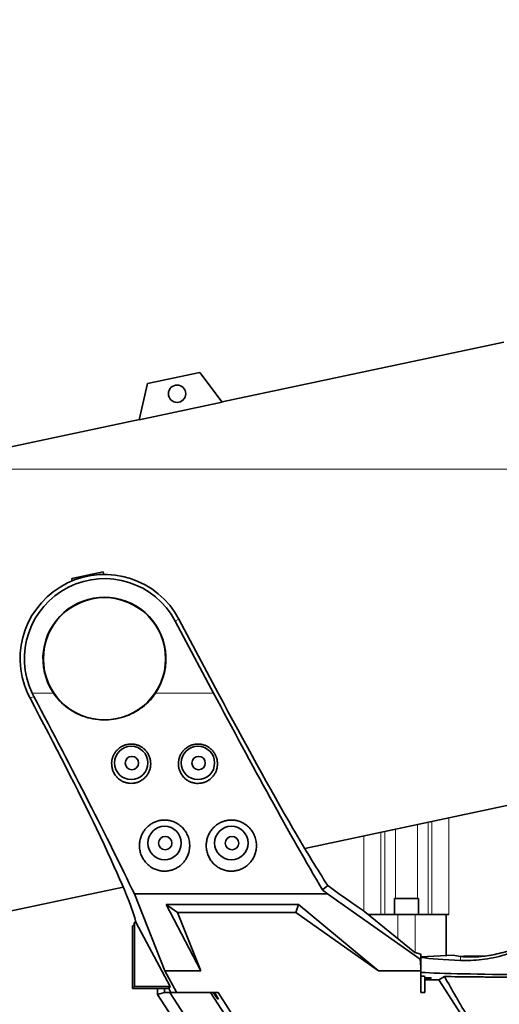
# Model space of a CAD drawing. Header units: millimetres. Extents: x 0 to 11920, y 0 to 8400.
# Tile 16 of 63: x 2782 to 3141, y 5324 to 6062. Entities that reach past the tile are written whole.
import ezdxf

# ---------------------------------------------------------------- set-up
doc = ezdxf.new("R2010")
doc.units = ezdxf.units.MM
doc.header["$LTSCALE"] = 20
doc.styles.add('SLDTEXTSTYLE0', font='TXT', dxfattribs={"width": 0.605})
doc.dimstyles.new('SLDDIMSTYLE0', dxfattribs={"dimtxt": 70, "dimasz": 70, "dimexe": 0, "dimexo": 0.0625, "dimgap": 17.5, "dimtad": 1, "dimdec": 1, "dimrnd": 1e-09, "dimzin": 12, "dimdsep": 46, "dimtxsty": 'SLDTEXTSTYLE0', "dimsah": 1, "dimcen": 0.09, "dimadec": 0, "dimazin": 3, "dimtfac": 1, "dimtofl": 0, "dimtmove": 0, "dimatfit": 3, "dimfxl": 1, "dimfrac": 2, "dimtolj": 1, "dimtzin": 12, "dimarcsym": 0})
doc.dimstyles.new('SLDDIMSTYLE2', dxfattribs={"dimtxt": 70, "dimasz": 70, "dimexe": 0, "dimexo": 0.0625, "dimgap": 17.5, "dimtad": 1, "dimdec": 0, "dimrnd": 1e-09, "dimzin": 12, "dimdsep": 46, "dimtxsty": 'SLDTEXTSTYLE0', "dimsah": 1, "dimcen": 0.09, "dimadec": 0, "dimazin": 3, "dimtfac": 1, "dimtofl": 0, "dimtmove": 0, "dimatfit": 3, "dimfxl": 1, "dimfrac": 2, "dimtolj": 1, "dimtzin": 12, "dimarcsym": 0})

# ---------------------------------------------------------------- blocks, each defined once
blk = doc.blocks.new('_D_10')
at = {"color": 7, "linetype": 'Continuous', "lineweight": 0}
for p, q in [((3510.71, 6860.22), (2427, 6860.22)), ((2457, 6860.22), (2457, 5725.22)), ((3510.71, 5725.22), (2427, 5725.22))]:
    blk.add_line(p, q, dxfattribs=at)
at = {"color": 7, "linetype": 'Continuous', "lineweight": 18}
for points in [[(2457, 6860.22), (2447, 6790.22), (2467, 6790.22)], [(2457, 5725.22), (2467, 5795.22), (2447, 5795.22)]]:
    blk.add_solid(points, dxfattribs=at)
at = {"color": 7, "linetype": 'Continuous', "lineweight": 18, "insert": (2366.76, 6185.78), "char_height": 70, "attachment_point": 1, "rotation": 90, "style": 'SLDTEXTSTYLE0'}
blk.add_mtext('1135', dxfattribs=at)
blk = doc.blocks.new('_D_12')
at = {"color": 7, "linetype": 'Continuous', "lineweight": 0}
for p, q in [((3304.71, 7245.62), (2287, 7245.62)), ((2317, 7245.62), (2317, 4945.22)), ((3395.97, 4945.22), (2287, 4945.22))]:
    blk.add_line(p, q, dxfattribs=at)
at = {"color": 7, "linetype": 'Continuous', "lineweight": 18}
for points in [[(2317, 7245.62), (2307, 7175.62), (2327, 7175.62)], [(2317, 4945.22), (2327, 5015.22), (2307, 5015.22)]]:
    blk.add_solid(points, dxfattribs=at)
at = {"color": 7, "linetype": 'Continuous', "lineweight": 18, "insert": (2226.76, 5988.47), "char_height": 70, "attachment_point": 1, "rotation": 90, "style": 'SLDTEXTSTYLE0'}
blk.add_mtext('2300', dxfattribs=at)

msp = doc.modelspace()

# ---------------------------------------------------------------- linework, layer by layer
at = {"color": 7, "linetype": 'Continuous', "lineweight": 35}
for p, q in [((3144.79, 5820.39), (2933.78, 5775.53)), ((2917.18, 5797.56), (2878.05, 5789.25)), ((2933.91, 5775.36), (2917.18, 5797.56)), ((2878.05, 5789.25), (2871.8, 5762.16)), ((2933.91, 5775.36), (2871.8, 5762.16)), ((2871.85, 5762.37), (2704.2, 5726.73)), ((2821.17, 5643.23), (2844.64, 5648.22)), ((2845.14, 5646.36), (2844.64, 5648.22)), ((2821.44, 5641.51), (2821.17, 5643.23)), ((2927.36, 5557.47), (2898.69, 5611.39)), ((2901.47, 5612.86), (2930.92, 5557.47)), ((2789.96, 5553.57), (2788.06, 5557.47)), ((2792.74, 5555.05), (2791.52, 5557.47)), ((2995.73, 5441.1), (3215.49, 5487.82)), ((2774.9, 5394.16), (2859.72, 5412.19)), ((3012.88, 5413.29), (3008.92, 5410.04)), ((2868.1, 5407.06), (3012.8, 5407.06)), ((2890.95, 5349.58), (2868.1, 5407.06)), ((3012.8, 5407.06), (3082.02, 5358.27)), ((2891.86, 5399.09), (2990.9, 5399.09)), ((2917.85, 5349.58), (2891.86, 5399.09)), ((2891.86, 5399.09), (2900.51, 5393.22)), ((2990.9, 5399.09), (2989.04, 5393.22)), ((2990.9, 5399.09), (3050.95, 5349.58)), ((3062.84, 5403.72), (3062.84, 5391.72)), ((3062.84, 5403.72), (3071.84, 5403.72)), ((3071.84, 5403.72), (3080.84, 5403.72)), ((3080.84, 5391.72), (3080.84, 5403.72)), ((2900.51, 5393.22), (2917.85, 5349.58)), ((2989.04, 5393.22), (2900.51, 5393.22)), ((3050.95, 5349.58), (2989.04, 5393.22)), ((3040.74, 5393.75), (3078.15, 5363.35)), ((3043.23, 5391.72), (3065.34, 5391.72)), ((3065.34, 5391.72), (3078.34, 5391.72)), ((3078.34, 5391.72), (3101.54, 5391.72)), ((3101.54, 5391.72), (3101.54, 5360.87)), ((3101.54, 5391.72), (3103.66, 5391.72)), ((2866.71, 5383.22), (2867.76, 5383.57)), ((2866.71, 5336.22), (2866.71, 5383.22)), ((2867.76, 5383.57), (2868.29, 5385.9)), ((2868.29, 5337.79), (2868.29, 5385.9)), ((2868.29, 5385.9), (2869.26, 5385.9)), ((2869.26, 5385.9), (2868.33, 5389.27)), ((2894.84, 5337.79), (2869.26, 5385.9)), ((3082.71, 5362.09), (3078.15, 5363.35)), ((3082.71, 5358.6), (3082.71, 5362.09)), ((3107.01, 5361.16), (3082.71, 5359.89)), ((3082.71, 5358.6), (3082.02, 5358.27)), ((3082.02, 5358.27), (3082.71, 5352.38)), ((3082.71, 5358.6), (3082.71, 5352.38)), ((3114.69, 5360.44), (3112.5, 5360.3)), ((3129.49, 5360.44), (3114.69, 5360.44)), ((2899.54, 5333.43), (2890.95, 5349.58)), ((2890.95, 5349.58), (2917.85, 5349.58)), ((3050.95, 5349.58), (3082.71, 5349.58)), ((3082.71, 5349.58), (3082.71, 5352.38)), ((3082.71, 5333.22), (3082.71, 5349.58)), ((3085.71, 5344.25), (3085.71, 5345.27)), ((3090.44, 5344.25), (3085.71, 5344.25)), ((3085.71, 5343.99), (3085.71, 5344.25)), ((3085.71, 5342.81), (3085.71, 5343.99)), ((3090.29, 5343.99), (3085.71, 5343.99)), ((3085.71, 5342.81), (3085.71, 5333.22)), ((3085.71, 5342.81), (3096.02, 5342.81)), ((3096.02, 5342.81), (3100.25, 5345.24)), ((3137.2, 5279.38), (3096.02, 5342.81)), ((2868.29, 5337.79), (2866.71, 5336.22)), ((2893.9, 5336.22), (2866.71, 5336.22)), ((2894.84, 5337.79), (2868.29, 5337.79)), ((2885.38, 5331.77), (2885.38, 5336.22)), ((2890.71, 5333.35), (2885.38, 5331.77)), ((2885.38, 5331.77), (2946.78, 5237.22)), ((2890.71, 5333.35), (2890.71, 5336.22)), ((2890.71, 5333.35), (2890.8, 5333.22)), ((2894.74, 5333.22), (2890.8, 5333.22)), ((2893.9, 5336.22), (2894.84, 5337.79)), ((2895.49, 5333.22), (2893.9, 5336.22)), ((2926.95, 5283.62), (2894.74, 5333.22)), ((2894.74, 5333.22), (2895.49, 5333.22)), ((2895.49, 5333.22), (2899.32, 5333.22)), ((2899.32, 5333.22), (2899.54, 5333.43)), ((2899.32, 5333.22), (2899.9, 5333.22)), ((2899.9, 5333.22), (2899.54, 5333.43)), ((2899.9, 5333.22), (2930.78, 5333.22)), ((2925.14, 5333.22), (2956.79, 5284.49)), ((2927.14, 5333.22), (2930.59, 5328.22)), ((2928.17, 5333.22), (2931.22, 5328.22)), ((2931.22, 5328.22), (2928.18, 5333.22)), ((2930.78, 5333.22), (2959.36, 5289.22)), ((3082.71, 5333.22), (3085.71, 5333.22))]:
    msp.add_line(p, q, dxfattribs=at)
at = {"color": 8, "linetype": 'Continuous', "lineweight": 18}
for p, q in [((2901.47, 5612.86), (2898.69, 5611.39)), ((2789.96, 5553.57), (2792.74, 5555.05)), ((2791.52, 5557.47), (2807.51, 5557.47)), ((2883.92, 5557.47), (2927.36, 5557.47)), ((3103.66, 5464.05), (3103.66, 5391.72)), ((3080.01, 5459.02), (3080.01, 5403.72)), ((3087.99, 5391.72), (3087.99, 5460.72)), ((3090.93, 5461.34), (3090.93, 5391.72)), ((3040.02, 5450.52), (3040.02, 5394.22)), ((3052.75, 5453.23), (3052.75, 5391.72)), ((3055.69, 5391.72), (3055.69, 5453.85)), ((3063.67, 5403.72), (3063.67, 5455.55)), ((3065.34, 5391.72), (3065.34, 5373.75)), ((3078.34, 5391.72), (3078.34, 5363.3)), ((3112.42, 5357.36), (3112.42, 5360.31)), ((2930.59, 5328.22), (2931.22, 5328.22))]:
    msp.add_line(p, q, dxfattribs=at)
at = {"color": 7, "linetype": 'Continuous', "lineweight": 35}
for centre, radius in [((2900.11, 5781.67), 6.5), ((2845.71, 5583.22), 45.76), ((2865.71, 5505.22), 12.5), ((2915.71, 5505.22), 12.5), ((2866.21, 5505.12), 5), ((2916.21, 5505.12), 5), ((2890.71, 5445.22), 12.5), ((2940.71, 5445.22), 12.5), ((2891.21, 5445.12), 5), ((2941.21, 5445.12), 5)]:
    msp.add_circle(centre, radius, dxfattribs=at)
for centre, radius, start, end in [((2845.71, 5583.22), 63.14, 28, 204.0664), ((2845.71, 5583.22), 60, 28, 205.41469), ((2845.71, 5583.22), 46.07, 326.01953, 213.98047), ((3062.71, 5360.22), 32, 329.51353, 330.0561)]:
    msp.add_arc(centre, radius, start, end, dxfattribs=at)
for centre, major_axis, ratio, start_param, end_param in [((2777.8, 5557.47), (-90.61, 169.95), 0.046245, 4.0485, 4.66482), ((2777.8, 5557.47), (-122.59, 229.93), 0.046245, 3.974919, 4.677221), ((2941.01, 5557.47), (-122.59, 229.93), 0.046245, 1.546145, 2.241963), ((2941.01, 5557.47), (-90.61, 169.95), 0.046245, 1.546145, 2.185381), ((2740.81, 5623.01), (-127.92, 239.93), 0.046245, 3.3458, 3.918379), ((2908.3, 5623.01), (-127.92, 239.93), 0.046245, 2.315503, 2.60918), ((2764.47, 5623.01), (295.94, -239.8), 0.032994, 5.734729, 5.942284), ((2842.15, 5557.47), (283.61, -229.81), 0.032994, 5.367512, 5.384512), ((3194.71, 5362.22), (90, 0), 0.052408, 3.368113, 3.558445), ((3194.71, 5362.22), (124, 0), 0.052408, 3.585161, 3.986696), ((3194.71, 5349.72), (124, 0), 0.026186, 3.585161, 4.434832), ((3054.21, 5345.27), (31.5, 0), 0.026186, 0, 0.439976)]:
    msp.add_ellipse(centre, major_axis=major_axis, ratio=ratio, start_param=start_param, end_param=end_param, dxfattribs=at)
for points, knots in [([(2807.51, 5557.47), (2809.03, 5555.44), (2812.07, 5551.39), (2817.84, 5546.38), (2824.29, 5542.35), (2831.38, 5539.41), (2838.92, 5537.67), (2846.74, 5537.17), (2854.57, 5538.01), (2862.17, 5540.13), (2869.31, 5543.52), (2875.31, 5547.75), (2880.22, 5552.45), (2882.69, 5555.8), (2883.92, 5557.47)], [0, 0, 0, 0, 0.084521, 0.169056, 0.253488, 0.337928, 0.424484, 0.511043, 0.598635, 0.686224, 0.773797, 0.86136, 0.930683, 1, 1, 1, 1]), ([(2854.91, 5494.67), (2855.48, 5494.1), (2856.63, 5492.95), (2858.7, 5491.6), (2860.96, 5490.6), (2863.34, 5490), (2865.77, 5489.81), (2868.14, 5490.01), (2870.43, 5490.6), (2872.59, 5491.53), (2874.56, 5492.8), (2876.34, 5494.39), (2877.85, 5496.27), (2879.07, 5498.41), (2879.91, 5500.76), (2880.36, 5503.27), (2880.37, 5505.84), (2879.93, 5508.4), (2879.05, 5510.83), (2877.78, 5513.07), (2876.14, 5515.04), (2874.22, 5516.68), (2872.06, 5517.96), (2869.74, 5518.84), (2867.33, 5519.32), (2864.88, 5519.39), (2862.47, 5519.04), (2860.16, 5518.31), (2858, 5517.2), (2856.05, 5515.76), (2854.37, 5514.01), (2852.98, 5512), (2851.94, 5509.78), (2851.27, 5507.39), (2851.02, 5504.91), (2851.17, 5502.39), (2851.77, 5499.92), (2852.89, 5497.23), (2854.17, 5495.61), (2854.91, 5494.67)], [0, 0, 0, 0, 0.026533, 0.053059, 0.079639, 0.106213, 0.131795, 0.157377, 0.182423, 0.207473, 0.23298, 0.258493, 0.28513, 0.31177, 0.33955, 0.367331, 0.395645, 0.423956, 0.452013, 0.480065, 0.507405, 0.534741, 0.561349, 0.587956, 0.614058, 0.64016, 0.666033, 0.691905, 0.717811, 0.743719, 0.769916, 0.796115, 0.822853, 0.849594, 0.877049, 0.904507, 0.932625, 0.960742, 1, 1, 1, 1]), ([(2904.93, 5494.65), (2905.51, 5494.08), (2906.66, 5492.93), (2908.72, 5491.59), (2910.99, 5490.59), (2913.37, 5489.99), (2915.8, 5489.81), (2918.17, 5490.01), (2920.46, 5490.6), (2922.61, 5491.54), (2924.59, 5492.82), (2926.36, 5494.41), (2927.87, 5496.29), (2929.08, 5498.44), (2929.92, 5500.79), (2930.36, 5503.3), (2930.36, 5505.87), (2929.92, 5508.43), (2929.04, 5510.86), (2927.77, 5513.1), (2926.12, 5515.06), (2924.2, 5516.7), (2922.03, 5517.97), (2919.72, 5518.85), (2917.3, 5519.32), (2914.85, 5519.38), (2912.44, 5519.03), (2910.13, 5518.3), (2907.98, 5517.19), (2906.03, 5515.74), (2904.35, 5513.99), (2902.96, 5511.97), (2901.93, 5509.75), (2901.27, 5507.36), (2901.02, 5504.88), (2901.18, 5502.36), (2901.78, 5499.89), (2902.91, 5497.21), (2904.19, 5495.59), (2904.93, 5494.65)], [0, 0, 0, 0, 0.026525, 0.053043, 0.079614, 0.106181, 0.131757, 0.157333, 0.182379, 0.207429, 0.232941, 0.258459, 0.285103, 0.311751, 0.339536, 0.367322, 0.395637, 0.423948, 0.452002, 0.480051, 0.507386, 0.534718, 0.561322, 0.587925, 0.614026, 0.640126, 0.665997, 0.69187, 0.717776, 0.743685, 0.769884, 0.796086, 0.822828, 0.849572, 0.877032, 0.904494, 0.932615, 0.960735, 1, 1, 1, 1]), ([(2877.42, 5429.76), (2878.14, 5429.1), (2879.57, 5427.77), (2882.16, 5426.16), (2885.06, 5424.95), (2888.05, 5424.26), (2890.99, 5424.09), (2893.68, 5424.33), (2896.2, 5424.93), (2898.57, 5425.84), (2900.79, 5427.07), (2902.94, 5428.68), (2904.89, 5430.63), (2906.69, 5433.05), (2908.13, 5435.85), (2909.18, 5439.13), (2909.63, 5442.69), (2909.4, 5446.45), (2908.4, 5450.18), (2906.71, 5453.61), (2904.37, 5456.61), (2901.67, 5458.98), (2898.65, 5460.73), (2895.61, 5461.84), (2892.52, 5462.39), (2889.54, 5462.45), (2886.65, 5462.03), (2883.91, 5461.19), (2881.36, 5459.96), (2879, 5458.35), (2876.91, 5456.39), (2875.07, 5454.07), (2873.61, 5451.46), (2872.52, 5448.5), (2871.92, 5445.33), (2871.85, 5441.91), (2872.41, 5438.43), (2873.6, 5435.15), (2875.25, 5432.21), (2876.7, 5430.58), (2877.42, 5429.76)], [0, 0, 0, 0, 0.025029, 0.050036, 0.07527, 0.100476, 0.122039, 0.143604, 0.163377, 0.18316, 0.204397, 0.225647, 0.250517, 0.275401, 0.305005, 0.334616, 0.368019, 0.401412, 0.435156, 0.468873, 0.499365, 0.52983, 0.556166, 0.58249, 0.605951, 0.629409, 0.65167, 0.673935, 0.69639, 0.718853, 0.742668, 0.766493, 0.792711, 0.818941, 0.848375, 0.877818, 0.91052, 0.943219, 0.971617, 1, 1, 1, 1]), ([(2927.44, 5429.74), (2928.16, 5429.08), (2929.59, 5427.75), (2932.18, 5426.15), (2935.08, 5424.95), (2938.07, 5424.26), (2941, 5424.09), (2943.7, 5424.33), (2946.22, 5424.94), (2948.58, 5425.85), (2950.8, 5427.08), (2952.95, 5428.69), (2954.9, 5430.64), (2956.7, 5433.07), (2958.14, 5435.87), (2959.18, 5439.15), (2959.63, 5442.71), (2959.39, 5446.47), (2958.4, 5450.2), (2956.7, 5453.63), (2954.36, 5456.63), (2951.65, 5458.99), (2948.64, 5460.73), (2945.59, 5461.85), (2942.5, 5462.4), (2939.52, 5462.45), (2936.63, 5462.02), (2933.9, 5461.19), (2931.35, 5459.95), (2928.99, 5458.34), (2926.9, 5456.38), (2925.07, 5454.06), (2923.6, 5451.44), (2922.51, 5448.48), (2921.91, 5445.31), (2921.85, 5441.89), (2922.42, 5438.41), (2923.61, 5435.13), (2925.26, 5432.19), (2926.72, 5430.56), (2927.44, 5429.74)], [0, 0, 0, 0, 0.025005, 0.049987, 0.075195, 0.100377, 0.121928, 0.14348, 0.163253, 0.183036, 0.204281, 0.225539, 0.250422, 0.275318, 0.304936, 0.334561, 0.36797, 0.40137, 0.435109, 0.468821, 0.4993, 0.529753, 0.556079, 0.582392, 0.605847, 0.6293, 0.65156, 0.673823, 0.696281, 0.718745, 0.742566, 0.766397, 0.792623, 0.818861, 0.848305, 0.877758, 0.910468, 0.943175, 0.971596, 1, 1, 1, 1]), ([(3112.42, 5357.36), (3114.95, 5357.3), (3120.03, 5357.18), (3128.24, 5357.82), (3136.79, 5359.18), (3145.6, 5361.44), (3154.47, 5364.61), (3163.04, 5368.6), (3171.14, 5373.36), (3178.67, 5378.75), (3184.3, 5383.55), (3187.35, 5386.56), (3188.19, 5387.39)], [0, 0, 0, 0, 0.108838, 0.217952, 0.326703, 0.436012, 0.545715, 0.655008, 0.75694, 0.85919, 0.961173, 1, 1, 1, 1]), ([(3186.91, 5388.65), (3184.88, 5386.7), (3180.81, 5382.81), (3174.17, 5377.68), (3167.25, 5373.13), (3160.12, 5369.29), (3152.94, 5366.15), (3146.02, 5363.74), (3139.52, 5362.03), (3133.5, 5360.87), (3128.37, 5360.22), (3125.44, 5360.04), (3124.19, 5359.97)], [0, 0, 0, 0, 0.104878, 0.210024, 0.314821, 0.42014, 0.525838, 0.631144, 0.729676, 0.828515, 0.927096, 1, 1, 1, 1]), ([(3116.56, 5359.97), (3115.66, 5360.02), (3114.18, 5360.11), (3112.92, 5360.25), (3112.42, 5360.31)], [0, 0, 0, 0, 0.607246, 1, 1, 1, 1]), ([(3124.19, 5359.97), (3123.88, 5359.99), (3123.25, 5360.03), (3121.98, 5360.08), (3120.64, 5360.09), (3119.21, 5360.07), (3118.1, 5360.03), (3117.15, 5359.99), (3116.7, 5359.97), (3116.56, 5359.97)], [0, 0, 0, 0, 0.236301, 0.472304, 0.708797, 0.80716, 0.906557, 0.969555, 1, 1, 1, 1]), ([(3100.25, 5345.24), (3103.09, 5340.28), (3108.79, 5330.35), (3118.04, 5314.47), (3127.72, 5297.99), (3134.54, 5286.51), (3137.95, 5280.76)], [0, 0, 0, 0, 0.2485276, 0.4977018, 0.7486041, 1, 1, 1, 1]), ([(3100.25, 5345.24), (3103.66, 5345.19), (3110.49, 5345.1), (3121.19, 5344.97), (3132.19, 5344.86), (3143.21, 5344.77), (3154.13, 5344.7), (3161.33, 5344.67), (3164.94, 5344.65)], [0, 0, 0, 0, 0.169173, 0.338345, 0.510086, 0.681826, 0.840653, 1, 1, 1, 1])]:
    msp.add_open_spline(points, degree=3, knots=knots, dxfattribs=at)

# ---------------------------------------------------------------- dimensions: what is measured, and where the dimension line sits
at = {"color": 7, "linetype": 'Continuous', "lineweight": 18}
for base, p1, p2, dimstyle, picture, middle in [((2317, 4945.22), (3308.71, 7245.62), (3399.97, 4945.22), 'SLDDIMSTYLE2', '_D_12', (2317, 6095.42)), ((2457, 5725.22), (3514.71, 6860.22), (3514.71, 5725.22), 'SLDDIMSTYLE0', '_D_10', (2457, 6292.72))]:
    dim = msp.add_linear_dim(base=base, p1=p1, p2=p2, angle=90, dimstyle=dimstyle, dxfattribs=at)
    dim.commit()
    dim.dimension.update_dxf_attribs({"geometry": picture, "text_midpoint": middle, "dimtype": 160})

doc.saveas('drawing.dxf')
